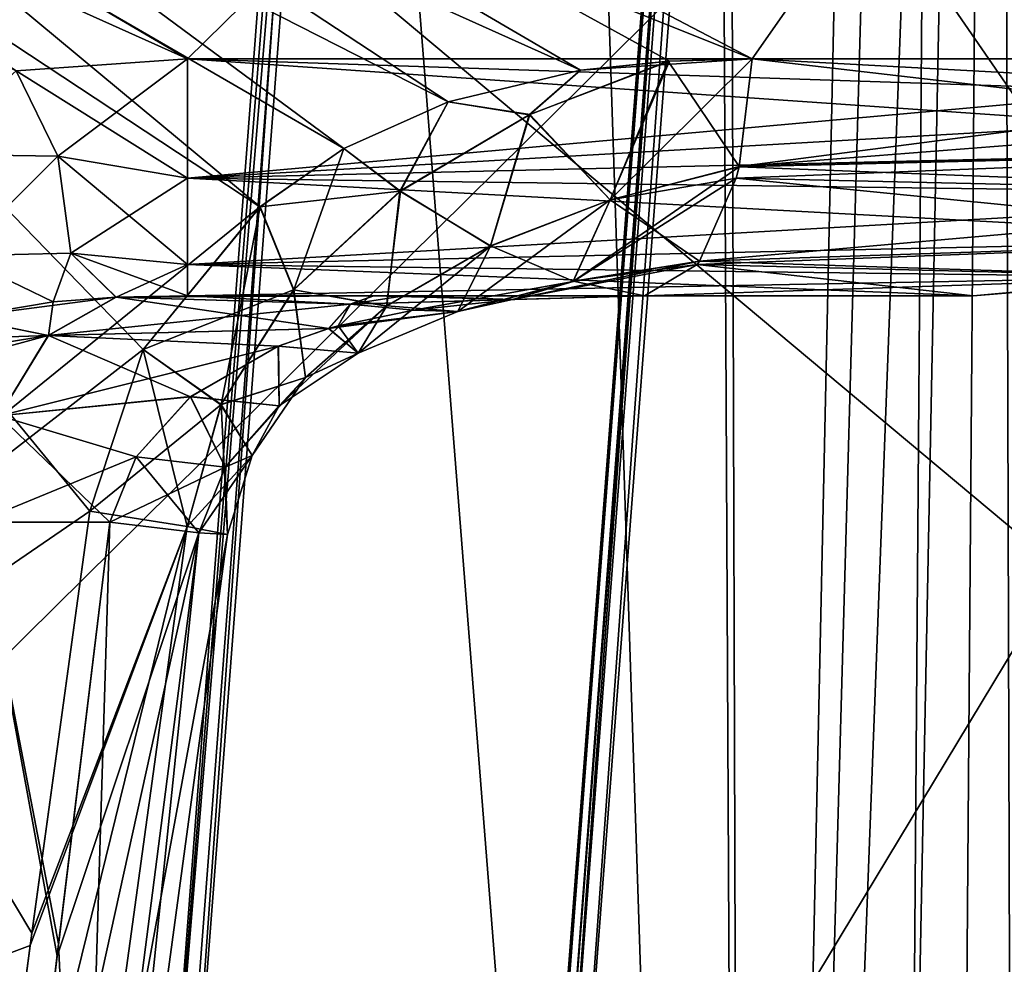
# Model space of a CAD drawing. Header units: millimetres. Extents: x -65 to 65, y -60 to 48.
# Tile 68 of 110: x -16.73 to -12.75, y 22.8 to 26.61. Entities that reach past the tile are written whole.
import ezdxf

# ---------------------------------------------------------------- set-up
doc = ezdxf.new("R2010")
doc.units = ezdxf.units.MM
doc.header["$LTSCALE"] = 101.851852
for name, color, linetype in [('100', 7, 'CONTINUOUS'), ('101', 7, 'CONTINUOUS'), ('102', 7, 'CONTINUOUS'), ('103', 7, 'CONTINUOUS'), ('106', 7, 'CONTINUOUS'), ('107', 7, 'CONTINUOUS'), ('108', 7, 'CONTINUOUS'), ('109', 7, 'CONTINUOUS'), ('110', 7, 'CONTINUOUS'), ('111', 7, 'CONTINUOUS'), ('117', 7, 'CONTINUOUS'), ('118', 7, 'CONTINUOUS'), ('15', 7, 'CONTINUOUS'), ('16', 7, 'CONTINUOUS'), ('166', 7, 'CONTINUOUS'), ('17', 7, 'CONTINUOUS'), ('18', 7, 'CONTINUOUS'), ('19', 7, 'CONTINUOUS'), ('195', 7, 'CONTINUOUS'), ('20', 7, 'CONTINUOUS'), ('202', 7, 'CONTINUOUS'), ('30', 7, 'CONTINUOUS'), ('31', 7, 'CONTINUOUS'), ('32', 7, 'CONTINUOUS'), ('34', 7, 'CONTINUOUS'), ('50', 7, 'CONTINUOUS'), ('51', 7, 'CONTINUOUS'), ('9', 7, 'CONTINUOUS')]:
    doc.layers.add(name, color=color, linetype=linetype)

msp = doc.modelspace()

# ---------------------------------------------------------------- linework, layer by layer
at = {"layer": '100', "color": 7, "linetype": 'Continuous', "true_color": 0xe0f2ff}
for points in [[(-10.8744, 26.0972, -2.0244), (-16.0496, 26.4564, -1.9406), (-10.7427, 26.2797, -1.9642), (-10.8744, 26.0972, -2.0244)], [(-16.0496, 26.4564, -1.9406), (-10.6909, 26.4564, -1.9406), (-10.7427, 26.2797, -1.9642), (-16.0496, 26.4564, -1.9406)], [(-16.0496, 26.4564, -1.9406), (-10.8744, 26.0972, -2.0244), (-16.0496, 25.9755, -2.0883), (-16.0496, 26.4564, -1.9406)], [(-10.8744, 26.0972, -2.0244), (-11.1125, 25.9089, -2.133), (-16.0496, 25.9755, -2.0883), (-10.8744, 26.0972, -2.0244)], [(-16.0496, 25.9755, -2.0883), (-11.4872, 25.728, -2.3041), (-16.0496, 25.6268, -2.4523), (-16.0496, 25.9755, -2.0883)], [(-11.1125, 25.9089, -2.133), (-11.4872, 25.728, -2.3041), (-16.0496, 25.9755, -2.0883), (-11.1125, 25.9089, -2.133)], [(-11.4872, 25.728, -2.3041), (-12.0475, 25.5749, -2.5599), (-16.0496, 25.6268, -2.4523), (-11.4872, 25.728, -2.3041)], [(-12.8795, 25.5, -2.9397), (-16.0496, 25.5, -2.9397), (-16.0496, 25.6268, -2.4523), (-12.8795, 25.5, -2.9397)], [(-12.0475, 25.5749, -2.5599), (-12.8795, 25.5, -2.9397), (-16.0496, 25.6268, -2.4523), (-12.0475, 25.5749, -2.5599)]]:
    msp.add_3dface(points, dxfattribs=at)
at = {"layer": '101', "color": 7, "linetype": 'Continuous', "true_color": 0xe0f2ff}
for points in [[(-10.4742, 26.4564, -2.8902), (-13.8236, 26.0217, -4.369), (-10.5311, 26.2797, -2.8914), (-10.4742, 26.4564, -2.8902)], [(-10.4742, 26.4564, -2.8902), (-13.7712, 26.4564, -4.4779), (-13.8236, 26.0217, -4.369), (-10.4742, 26.4564, -2.8902)], [(-10.5311, 26.2797, -2.8914), (-13.8236, 26.0217, -4.369), (-10.6759, 26.0972, -2.8943), (-10.5311, 26.2797, -2.8914)], [(-13.8236, 26.0217, -4.369), (-13.8354, 25.975, -4.3447), (-10.6759, 26.0972, -2.8943), (-13.8236, 26.0217, -4.369)], [(-10.6759, 26.0972, -2.8943), (-13.8354, 25.975, -4.3447), (-10.9375, 25.9089, -2.8997), (-10.6759, 26.0972, -2.8943)], [(-13.8354, 25.975, -4.3447), (-13.9832, 25.6401, -4.0377), (-10.9375, 25.9089, -2.8997), (-13.8354, 25.975, -4.3447)], [(-10.9375, 25.9089, -2.8997), (-13.9832, 25.6401, -4.0377), (-11.3493, 25.728, -2.9082), (-10.9375, 25.9089, -2.8997)], [(-13.9832, 25.6401, -4.0377), (-13.9932, 25.6268, -4.0169), (-11.3493, 25.728, -2.9082), (-13.9832, 25.6401, -4.0377)], [(-11.3493, 25.728, -2.9082), (-13.9932, 25.6268, -4.0169), (-11.9651, 25.5749, -2.9209), (-11.3493, 25.728, -2.9082)], [(-13.9932, 25.6268, -4.0169), (-14.2047, 25.5, -3.5778), (-11.9651, 25.5749, -2.9209), (-13.9932, 25.6268, -4.0169)], [(-14.2047, 25.5, -3.5778), (-12.8795, 25.5, -2.9397), (-11.9651, 25.5749, -2.9209), (-14.2047, 25.5, -3.5778)]]:
    msp.add_3dface(points, dxfattribs=at)
at = {"layer": '102', "color": 7, "linetype": 'Continuous', "true_color": 0xe0f2ff}
for points in [[(-16.5918, 25.4759, -2.7818), (-16.6098, 25.34, -3.196), (-16.9672, 25.4121, -2.673), (-16.5918, 25.4759, -2.7818)], [(-16.3367, 25.4942, -2.857), (-16.6098, 25.34, -3.196), (-16.5918, 25.4759, -2.7818), (-16.3367, 25.4942, -2.857)], [(-16.3367, 25.4942, -2.857), (-15.4786, 25.3682, -3.8026), (-16.6098, 25.34, -3.196), (-16.3367, 25.4942, -2.857)], [(-16.0496, 25.5, -2.9397), (-15.3913, 25.4663, -3.5804), (-16.3367, 25.4942, -2.857), (-16.0496, 25.5, -2.9397)], [(-15.3913, 25.4663, -3.5804), (-15.4786, 25.3682, -3.8026), (-16.3367, 25.4942, -2.857), (-15.3913, 25.4663, -3.5804)], [(-16.0496, 25.5, -2.9397), (-15.298, 25.5, -3.3403), (-15.3913, 25.4663, -3.5804), (-16.0496, 25.5, -2.9397)], [(-15.4786, 25.3682, -3.8026), (-15.3913, 25.4663, -3.5804), (-15.441, 25.3787, -3.7967), (-15.4786, 25.3682, -3.8026)], [(-15.441, 25.3787, -3.7967), (-15.3913, 25.4663, -3.5804), (-15.1376, 25.4426, -3.7487), (-15.441, 25.3787, -3.7967)], [(-15.3913, 25.4663, -3.5804), (-15.298, 25.5, -3.3403), (-14.7377, 25.4852, -3.6816), (-15.3913, 25.4663, -3.5804)], [(-15.1376, 25.4426, -3.7487), (-15.3913, 25.4663, -3.5804), (-14.7377, 25.4852, -3.6816), (-15.1376, 25.4426, -3.7487)], [(-15.298, 25.5, -3.3403), (-15.1714, 25.5, -3.3868), (-14.7377, 25.4852, -3.6816), (-15.298, 25.5, -3.3403)], [(-15.1714, 25.5, -3.3868), (-14.2047, 25.5, -3.5778), (-14.7377, 25.4852, -3.6816), (-15.1714, 25.5, -3.3868)], [(-16.9672, 25.4121, -2.673), (-16.6098, 25.34, -3.196), (-17.2475, 25.3186, -2.5968), (-16.9672, 25.4121, -2.673)], [(-16.6098, 25.34, -3.196), (-15.4786, 25.3682, -3.8026), (-15.6828, 25.2974, -3.8341), (-16.6098, 25.34, -3.196)], [(-16.6098, 25.34, -3.196), (-16.8084, 25.0161, -3.4392), (-17.2475, 25.3186, -2.5968), (-16.6098, 25.34, -3.196)], [(-16.8084, 25.0161, -3.4392), (-16.6098, 25.34, -3.196), (-16.0366, 25.0933, -3.8875), (-16.8084, 25.0161, -3.4392)], [(-16.0366, 25.0933, -3.8875), (-16.6098, 25.34, -3.196), (-15.6828, 25.2974, -3.8341), (-16.0366, 25.0933, -3.8875)], [(-16.2567, 24.8504, -3.9167), (-16.8084, 25.0161, -3.4392), (-16.0366, 25.0933, -3.8875), (-16.2567, 24.8504, -3.9167)], [(-16.3632, 24.5872, -3.9231), (-16.8967, 24.5872, -3.5474), (-16.8084, 25.0161, -3.4392), (-16.3632, 24.5872, -3.9231)], [(-16.3632, 24.5872, -3.9231), (-16.8084, 25.0161, -3.4392), (-16.2567, 24.8504, -3.9167), (-16.3632, 24.5872, -3.9231)]]:
    msp.add_3dface(points, dxfattribs=at)
at = {"layer": '103', "color": 7, "linetype": 'Continuous', "true_color": 0xe0f2ff}
for points in [[(-16.4438, 24.6307, -5.6765), (-16.6837, 22.8791, -5.7072), (-16.0504, 24.5696, -5.3291), (-16.4438, 24.6307, -5.6765)], [(-16.9401, 20.9564, -5.7375), (-16.5548, 20.9007, -5.4028), (-16.0504, 24.5696, -5.3291), (-16.9401, 20.9564, -5.7375)], [(-16.6837, 22.8791, -5.7072), (-16.9401, 20.9564, -5.7375), (-16.0504, 24.5696, -5.3291), (-16.6837, 22.8791, -5.7072)], [(-16.5752, 22.8356, -3.9712), (-16.3632, 24.5872, -3.9231), (-16.003, 24.5442, -4.3086), (-16.5752, 22.8356, -3.9712)], [(-16.0504, 24.5696, -5.3291), (-16.5548, 20.9007, -5.4028), (-15.8878, 24.5378, -4.8258), (-16.0504, 24.5696, -5.3291)], [(-16.4762, 20.8756, -4.4139), (-16.8037, 20.9128, -4.0202), (-16.003, 24.5442, -4.3086), (-16.4762, 20.8756, -4.4139)], [(-16.8037, 20.9128, -4.0202), (-16.5752, 22.8356, -3.9712), (-16.003, 24.5442, -4.3086), (-16.8037, 20.9128, -4.0202)], [(-16.5548, 20.9007, -5.4028), (-16.3853, 20.8712, -4.9191), (-15.8878, 24.5378, -4.8258), (-16.5548, 20.9007, -5.4028)], [(-16.3853, 20.8712, -4.9191), (-16.4762, 20.8756, -4.4139), (-16.003, 24.5442, -4.3086), (-16.3853, 20.8712, -4.9191)], [(-15.8878, 24.5378, -4.8258), (-16.3853, 20.8712, -4.9191), (-16.003, 24.5442, -4.3086), (-15.8878, 24.5378, -4.8258)]]:
    msp.add_3dface(points, dxfattribs=at)
at = {"layer": '106', "color": 7, "linetype": 'Continuous', "true_color": 0xe0f2ff}
for points in [[(-16.7406, 26.4081, -1.9427), (-16.0496, 26.4564, -1.9406), (-16.5721, 26.0631, -2.028), (-16.7406, 26.4081, -1.9427)], [(-16.0496, 26.4564, -1.9406), (-16.0496, 25.9755, -2.0883), (-16.5721, 26.0631, -2.028), (-16.0496, 26.4564, -1.9406)], [(-17.1132, 26.0721, -1.9888), (-16.7406, 26.4081, -1.9427), (-16.5721, 26.0631, -2.028), (-17.1132, 26.0721, -1.9888)], [(-17.1132, 26.0721, -1.9888), (-16.5721, 26.0631, -2.028), (-16.9765, 25.6622, -2.2528), (-17.1132, 26.0721, -1.9888)], [(-16.9765, 25.6622, -2.2528), (-16.5721, 26.0631, -2.028), (-16.5193, 25.6724, -2.3439), (-16.9765, 25.6622, -2.2528)], [(-16.5721, 26.0631, -2.028), (-16.0496, 25.9755, -2.0883), (-16.5193, 25.6724, -2.3439), (-16.5721, 26.0631, -2.028)], [(-16.0496, 25.9755, -2.0883), (-16.0496, 25.6268, -2.4523), (-16.5193, 25.6724, -2.3439), (-16.0496, 25.9755, -2.0883)], [(-16.5918, 25.4759, -2.7818), (-16.9765, 25.6622, -2.2528), (-16.5193, 25.6724, -2.3439), (-16.5918, 25.4759, -2.7818)], [(-16.3367, 25.4942, -2.857), (-16.5918, 25.4759, -2.7818), (-16.5193, 25.6724, -2.3439), (-16.3367, 25.4942, -2.857)], [(-16.0496, 25.6268, -2.4523), (-16.3367, 25.4942, -2.857), (-16.5193, 25.6724, -2.3439), (-16.0496, 25.6268, -2.4523)], [(-16.5918, 25.4759, -2.7818), (-16.9672, 25.4121, -2.673), (-16.9765, 25.6622, -2.2528), (-16.5918, 25.4759, -2.7818)], [(-16.0496, 25.6268, -2.4523), (-16.0496, 25.5, -2.9397), (-16.3367, 25.4942, -2.857), (-16.0496, 25.6268, -2.4523)]]:
    msp.add_3dface(points, dxfattribs=at)
at = {"layer": '107', "color": 7, "linetype": 'Continuous', "true_color": 0xe0f2ff}
for points in [[(-14.1092, 26.4468, -4.6402), (-14.6711, 26.2309, -4.8893), (-14.3435, 25.888, -4.5411), (-14.1092, 26.4468, -4.6402)], [(-14.1092, 26.4468, -4.6402), (-14.4638, 26.4103, -4.8093), (-14.6711, 26.2309, -4.8893), (-14.1092, 26.4468, -4.6402)], [(-13.8236, 26.0217, -4.369), (-14.1092, 26.4468, -4.6402), (-14.3435, 25.888, -4.5411), (-13.8236, 26.0217, -4.369)], [(-13.7712, 26.4564, -4.4779), (-14.1092, 26.4468, -4.6402), (-13.8236, 26.0217, -4.369), (-13.7712, 26.4564, -4.4779)], [(-14.4638, 26.4103, -4.8093), (-14.9976, 26.2826, -5.0601), (-14.6711, 26.2309, -4.8893), (-14.4638, 26.4103, -4.8093)], [(-14.9976, 26.2826, -5.0601), (-15.418, 26.0947, -5.2535), (-15.1925, 25.9223, -5.0939), (-14.9976, 26.2826, -5.0601)], [(-14.6711, 26.2309, -4.8893), (-14.9976, 26.2826, -5.0601), (-15.1925, 25.9223, -5.0939), (-14.6711, 26.2309, -4.8893)], [(-14.6711, 26.2309, -4.8893), (-15.1925, 25.9223, -5.0939), (-14.8268, 25.7014, -4.6758), (-14.6711, 26.2309, -4.8893)], [(-14.3435, 25.888, -4.5411), (-14.6711, 26.2309, -4.8893), (-14.8268, 25.7014, -4.6758), (-14.3435, 25.888, -4.5411)], [(-15.418, 26.0947, -5.2535), (-15.7568, 25.8591, -5.4052), (-15.1925, 25.9223, -5.0939), (-15.418, 26.0947, -5.2535)], [(-13.8354, 25.975, -4.3447), (-13.8236, 26.0217, -4.369), (-14.3435, 25.888, -4.5411), (-13.8354, 25.975, -4.3447)], [(-13.9832, 25.6401, -4.0377), (-13.8354, 25.975, -4.3447), (-14.3435, 25.888, -4.5411), (-13.9832, 25.6401, -4.0377)], [(-15.1925, 25.9223, -5.0939), (-15.7568, 25.8591, -5.4052), (-15.6212, 25.5243, -5.2375), (-15.1925, 25.9223, -5.0939)], [(-15.1925, 25.9223, -5.0939), (-15.6212, 25.5243, -5.2375), (-15.2456, 25.4595, -4.7693), (-15.1925, 25.9223, -5.0939)], [(-14.8268, 25.7014, -4.6758), (-15.1925, 25.9223, -5.0939), (-15.2456, 25.4595, -4.7693), (-14.8268, 25.7014, -4.6758)], [(-14.3435, 25.888, -4.5411), (-14.8268, 25.7014, -4.6758), (-14.4928, 25.5591, -4.1534), (-14.3435, 25.888, -4.5411)], [(-13.9832, 25.6401, -4.0377), (-14.3435, 25.888, -4.5411), (-14.4928, 25.5591, -4.1534), (-13.9832, 25.6401, -4.0377)], [(-15.7568, 25.8591, -5.4052), (-16.2276, 25.2839, -5.604), (-15.6212, 25.5243, -5.2375), (-15.7568, 25.8591, -5.4052)], [(-14.8268, 25.7014, -4.6758), (-15.2456, 25.4595, -4.7693), (-14.9582, 25.4374, -4.2356), (-14.8268, 25.7014, -4.6758)], [(-14.8268, 25.7014, -4.6758), (-14.9582, 25.4374, -4.2356), (-14.4928, 25.5591, -4.1534), (-14.8268, 25.7014, -4.6758)], [(-13.9932, 25.6268, -4.0169), (-13.9832, 25.6401, -4.0377), (-14.4928, 25.5591, -4.1534), (-13.9932, 25.6268, -4.0169)], [(-14.2047, 25.5, -3.5778), (-13.9932, 25.6268, -4.0169), (-14.4928, 25.5591, -4.1534), (-14.2047, 25.5, -3.5778)], [(-14.9582, 25.4374, -4.2356), (-14.7377, 25.4852, -3.6816), (-14.4928, 25.5591, -4.1534), (-14.9582, 25.4374, -4.2356)], [(-14.7377, 25.4852, -3.6816), (-14.2047, 25.5, -3.5778), (-14.4928, 25.5591, -4.1534), (-14.7377, 25.4852, -3.6816)], [(-15.6212, 25.5243, -5.2375), (-16.2276, 25.2839, -5.604), (-15.9148, 25.0608, -5.314), (-15.6212, 25.5243, -5.2375)], [(-15.6212, 25.5243, -5.2375), (-15.9148, 25.0608, -5.314), (-15.5728, 25.1709, -4.8208), (-15.6212, 25.5243, -5.2375)], [(-15.2456, 25.4595, -4.7693), (-15.6212, 25.5243, -5.2375), (-15.5728, 25.1709, -4.8208), (-15.2456, 25.4595, -4.7693)], [(-15.1376, 25.4426, -3.7487), (-14.7377, 25.4852, -3.6816), (-14.9582, 25.4374, -4.2356), (-15.1376, 25.4426, -3.7487)], [(-15.2456, 25.4595, -4.7693), (-15.5728, 25.1709, -4.8208), (-15.3604, 25.2692, -4.2882), (-15.2456, 25.4595, -4.7693)], [(-15.441, 25.3787, -3.7967), (-15.1376, 25.4426, -3.7487), (-14.9582, 25.4374, -4.2356), (-15.441, 25.3787, -3.7967)], [(-15.3604, 25.2692, -4.2882), (-15.441, 25.3787, -3.7967), (-14.9582, 25.4374, -4.2356), (-15.3604, 25.2692, -4.2882)], [(-15.2456, 25.4595, -4.7693), (-15.3604, 25.2692, -4.2882), (-14.9582, 25.4374, -4.2356), (-15.2456, 25.4595, -4.7693)], [(-15.6828, 25.2974, -3.8341), (-15.4786, 25.3682, -3.8026), (-15.3604, 25.2692, -4.2882), (-15.6828, 25.2974, -3.8341)], [(-15.4786, 25.3682, -3.8026), (-15.441, 25.3787, -3.7967), (-15.3604, 25.2692, -4.2882), (-15.4786, 25.3682, -3.8026)], [(-16.2276, 25.2839, -5.604), (-16.4438, 24.6307, -5.6765), (-15.9148, 25.0608, -5.314), (-16.2276, 25.2839, -5.604)], [(-16.0366, 25.0933, -3.8875), (-15.6828, 25.2974, -3.8341), (-15.6794, 25.0559, -4.3147), (-16.0366, 25.0933, -3.8875)], [(-15.6794, 25.0559, -4.3147), (-15.6828, 25.2974, -3.8341), (-15.3604, 25.2692, -4.2882), (-15.6794, 25.0559, -4.3147)], [(-15.5728, 25.1709, -4.8208), (-15.6794, 25.0559, -4.3147), (-15.3604, 25.2692, -4.2882), (-15.5728, 25.1709, -4.8208)], [(-15.5728, 25.1709, -4.8208), (-15.9148, 25.0608, -5.314), (-15.7885, 24.8561, -4.8355), (-15.5728, 25.1709, -4.8208)], [(-15.5728, 25.1709, -4.8208), (-15.7885, 24.8561, -4.8355), (-15.6794, 25.0559, -4.3147), (-15.5728, 25.1709, -4.8208)], [(-16.2567, 24.8504, -3.9167), (-16.0366, 25.0933, -3.8875), (-15.8974, 24.8084, -4.3191), (-16.2567, 24.8504, -3.9167)], [(-15.8974, 24.8084, -4.3191), (-16.0366, 25.0933, -3.8875), (-15.6794, 25.0559, -4.3147), (-15.8974, 24.8084, -4.3191)], [(-16.4438, 24.6307, -5.6765), (-16.0504, 24.5696, -5.3291), (-15.9148, 25.0608, -5.314), (-16.4438, 24.6307, -5.6765)], [(-15.9148, 25.0608, -5.314), (-16.0504, 24.5696, -5.3291), (-15.7885, 24.8561, -4.8355), (-15.9148, 25.0608, -5.314)], [(-15.7885, 24.8561, -4.8355), (-15.8974, 24.8084, -4.3191), (-15.6794, 25.0559, -4.3147), (-15.7885, 24.8561, -4.8355)], [(-16.3632, 24.5872, -3.9231), (-16.2567, 24.8504, -3.9167), (-16.003, 24.5442, -4.3086), (-16.3632, 24.5872, -3.9231)], [(-16.003, 24.5442, -4.3086), (-16.2567, 24.8504, -3.9167), (-15.8974, 24.8084, -4.3191), (-16.003, 24.5442, -4.3086)], [(-16.0504, 24.5696, -5.3291), (-15.8878, 24.5378, -4.8258), (-15.7885, 24.8561, -4.8355), (-16.0504, 24.5696, -5.3291)], [(-15.7885, 24.8561, -4.8355), (-15.8878, 24.5378, -4.8258), (-15.8974, 24.8084, -4.3191), (-15.7885, 24.8561, -4.8355)], [(-15.8878, 24.5378, -4.8258), (-16.003, 24.5442, -4.3086), (-15.8974, 24.8084, -4.3191), (-15.8878, 24.5378, -4.8258)]]:
    msp.add_3dface(points, dxfattribs=at)
at = {"layer": '108', "color": 7, "linetype": 'Continuous', "true_color": 0xe0f2ff}
for points in [[(-13.7712, 26.4564, 4.4779), (-10.6759, 26.0972, 2.8943), (-13.8239, 26.0207, 4.3686), (-13.7712, 26.4564, 4.4779)], [(-10.6759, 26.0972, 2.8943), (-13.7712, 26.4564, 4.4779), (-10.5311, 26.2797, 2.8914), (-10.6759, 26.0972, 2.8943)], [(-13.7712, 26.4564, 4.4779), (-10.4742, 26.4564, 2.8902), (-10.5311, 26.2797, 2.8914), (-13.7712, 26.4564, 4.4779)], [(-10.6759, 26.0972, 2.8943), (-10.9375, 25.9089, 2.8997), (-13.8239, 26.0207, 4.3686), (-10.6759, 26.0972, 2.8943)], [(-13.8239, 26.0207, 4.3686), (-10.9375, 25.9089, 2.8997), (-13.8354, 25.975, 4.3447), (-13.8239, 26.0207, 4.3686)], [(-13.8354, 25.975, 4.3447), (-11.3493, 25.728, 2.9082), (-13.9836, 25.6396, 4.0369), (-13.8354, 25.975, 4.3447)], [(-10.9375, 25.9089, 2.8997), (-11.3493, 25.728, 2.9082), (-13.8354, 25.975, 4.3447), (-10.9375, 25.9089, 2.8997)], [(-11.3493, 25.728, 2.9082), (-11.9651, 25.5749, 2.9209), (-13.9836, 25.6396, 4.0369), (-11.3493, 25.728, 2.9082)], [(-12.8795, 25.5, 2.9397), (-14.2047, 25.5, 3.5778), (-13.9932, 25.6268, 4.0169), (-12.8795, 25.5, 2.9397)], [(-13.9836, 25.6396, 4.0369), (-11.9651, 25.5749, 2.9209), (-13.9932, 25.6268, 4.0169), (-13.9836, 25.6396, 4.0369)], [(-11.9651, 25.5749, 2.9209), (-12.8795, 25.5, 2.9397), (-13.9932, 25.6268, 4.0169), (-11.9651, 25.5749, 2.9209)]]:
    msp.add_3dface(points, dxfattribs=at)
at = {"layer": '109', "color": 7, "linetype": 'Continuous', "true_color": 0xe0f2ff}
for points in [[(-10.6909, 26.4564, 1.9406), (-16.0496, 26.4564, 1.9406), (-16.0496, 25.9755, 2.0883), (-10.6909, 26.4564, 1.9406)], [(-10.6909, 26.4564, 1.9406), (-16.0496, 25.9755, 2.0883), (-10.7427, 26.2797, 1.9642), (-10.6909, 26.4564, 1.9406)], [(-10.7427, 26.2797, 1.9642), (-16.0496, 25.9755, 2.0883), (-10.8744, 26.0972, 2.0244), (-10.7427, 26.2797, 1.9642)], [(-10.8744, 26.0972, 2.0244), (-16.0496, 25.9755, 2.0883), (-11.1125, 25.9089, 2.133), (-10.8744, 26.0972, 2.0244)], [(-16.0496, 25.9755, 2.0883), (-16.0496, 25.6268, 2.4523), (-11.1125, 25.9089, 2.133), (-16.0496, 25.9755, 2.0883)], [(-11.1125, 25.9089, 2.133), (-16.0496, 25.6268, 2.4523), (-11.4872, 25.728, 2.3041), (-11.1125, 25.9089, 2.133)], [(-11.4872, 25.728, 2.3041), (-16.0496, 25.6268, 2.4523), (-12.0475, 25.5749, 2.5599), (-11.4872, 25.728, 2.3041)], [(-16.0496, 25.6268, 2.4523), (-16.0496, 25.5, 2.9397), (-12.0475, 25.5749, 2.5599), (-16.0496, 25.6268, 2.4523)], [(-16.0496, 25.5, 2.9397), (-12.8795, 25.5, 2.9397), (-12.0475, 25.5749, 2.5599), (-16.0496, 25.5, 2.9397)]]:
    msp.add_3dface(points, dxfattribs=at)
at = {"layer": '110', "color": 7, "linetype": 'Continuous', "true_color": 0xe0f2ff}
for points in [[(-16.5917, 25.4759, 2.7818), (-16.9672, 25.4121, 2.673), (-16.338, 25.4942, 2.8566), (-16.5917, 25.4759, 2.7818)], [(-16.338, 25.4942, 2.8566), (-16.9672, 25.4121, 2.673), (-16.611, 25.3399, 3.1954), (-16.338, 25.4942, 2.8566)], [(-16.338, 25.4942, 2.8566), (-16.611, 25.3399, 3.1954), (-15.3926, 25.4661, 3.5804), (-16.338, 25.4942, 2.8566)], [(-15.3926, 25.4661, 3.5804), (-16.611, 25.3399, 3.1954), (-15.48, 25.3677, 3.8028), (-15.3926, 25.4661, 3.5804)], [(-15.2991, 25.5, 3.3399), (-16.338, 25.4942, 2.8566), (-15.3926, 25.4661, 3.5804), (-15.2991, 25.5, 3.3399)], [(-15.2991, 25.5, 3.3399), (-16.0496, 25.5, 2.9397), (-16.338, 25.4942, 2.8566), (-15.2991, 25.5, 3.3399)], [(-15.3926, 25.4661, 3.5804), (-15.48, 25.3677, 3.8028), (-15.4409, 25.3788, 3.7967), (-15.3926, 25.4661, 3.5804)], [(-15.1374, 25.4427, 3.7487), (-15.3926, 25.4661, 3.5804), (-15.4409, 25.3788, 3.7967), (-15.1374, 25.4427, 3.7487)], [(-15.1747, 25.5, 3.3857), (-15.2991, 25.5, 3.3399), (-15.3926, 25.4661, 3.5804), (-15.1747, 25.5, 3.3857)], [(-14.2047, 25.5, 3.5778), (-15.1747, 25.5, 3.3857), (-15.3926, 25.4661, 3.5804), (-14.2047, 25.5, 3.5778)], [(-14.2047, 25.5, 3.5778), (-15.3926, 25.4661, 3.5804), (-14.7375, 25.4853, 3.6816), (-14.2047, 25.5, 3.5778)], [(-14.7375, 25.4853, 3.6816), (-15.3926, 25.4661, 3.5804), (-15.1374, 25.4427, 3.7487), (-14.7375, 25.4853, 3.6816)], [(-16.9672, 25.4121, 2.673), (-17.2475, 25.3186, 2.5968), (-16.611, 25.3399, 3.1954), (-16.9672, 25.4121, 2.673)], [(-15.48, 25.3677, 3.8028), (-16.611, 25.3399, 3.1954), (-15.6827, 25.2974, 3.8341), (-15.48, 25.3677, 3.8028)], [(-17.4628, 25.2012, 2.5437), (-17.6258, 25.065, 2.5082), (-16.611, 25.3399, 3.1954), (-17.4628, 25.2012, 2.5437)], [(-16.611, 25.3399, 3.1954), (-17.6258, 25.065, 2.5082), (-16.8095, 25.016, 3.4384), (-16.611, 25.3399, 3.1954)], [(-17.2475, 25.3186, 2.5968), (-17.4628, 25.2012, 2.5437), (-16.611, 25.3399, 3.1954), (-17.2475, 25.3186, 2.5968)], [(-16.611, 25.3399, 3.1954), (-16.8095, 25.016, 3.4384), (-15.6827, 25.2974, 3.8341), (-16.611, 25.3399, 3.1954)], [(-15.6827, 25.2974, 3.8341), (-16.8095, 25.016, 3.4384), (-16.0365, 25.0934, 3.8875), (-15.6827, 25.2974, 3.8341)], [(-16.0365, 25.0934, 3.8875), (-16.8095, 25.016, 3.4384), (-16.2566, 24.8505, 3.9167), (-16.0365, 25.0934, 3.8875)], [(-16.8095, 25.016, 3.4384), (-16.8979, 24.5872, 3.5465), (-16.2566, 24.8505, 3.9167), (-16.8095, 25.016, 3.4384)], [(-16.8979, 24.5872, 3.5465), (-16.3632, 24.5872, 3.9231), (-16.2566, 24.8505, 3.9167), (-16.8979, 24.5872, 3.5465)]]:
    msp.add_3dface(points, dxfattribs=at)
at = {"layer": '111', "color": 7, "linetype": 'Continuous', "true_color": 0xe0f2ff}
for points in [[(-16.6771, 22.9284, 5.7064), (-16.4438, 24.6307, 5.6765), (-16.0499, 24.5695, 5.3282), (-16.6771, 22.9284, 5.7064)], [(-16.5548, 20.9007, 5.4028), (-16.9401, 20.9564, 5.7375), (-16.0499, 24.5695, 5.3282), (-16.5548, 20.9007, 5.4028)], [(-16.9401, 20.9564, 5.7375), (-16.6771, 22.9284, 5.7064), (-16.0499, 24.5695, 5.3282), (-16.9401, 20.9564, 5.7375)], [(-16.3632, 24.5872, 3.9231), (-16.5693, 22.8849, 3.9699), (-16.4762, 20.8756, 4.4139), (-16.3632, 24.5872, 3.9231)], [(-15.8878, 24.5377, 4.8247), (-16.5548, 20.9007, 5.4028), (-16.0499, 24.5695, 5.3282), (-15.8878, 24.5377, 4.8247)], [(-16.3632, 24.5872, 3.9231), (-16.4762, 20.8756, 4.4139), (-16.0035, 24.5443, 4.3077), (-16.3632, 24.5872, 3.9231)], [(-16.3853, 20.8712, 4.9191), (-16.5548, 20.9007, 5.4028), (-15.8878, 24.5377, 4.8247), (-16.3853, 20.8712, 4.9191)], [(-16.4762, 20.8756, 4.4139), (-16.3853, 20.8712, 4.9191), (-16.0035, 24.5443, 4.3077), (-16.4762, 20.8756, 4.4139)], [(-16.0035, 24.5443, 4.3077), (-16.3853, 20.8712, 4.9191), (-15.8878, 24.5377, 4.8247), (-16.0035, 24.5443, 4.3077)], [(-16.5693, 22.8849, 3.9699), (-16.8037, 20.9128, 4.0202), (-16.4762, 20.8756, 4.4139), (-16.5693, 22.8849, 3.9699)]]:
    msp.add_3dface(points, dxfattribs=at)
at = {"layer": '117', "color": 7, "linetype": 'Continuous', "true_color": 0xe0f2ff}
for points in [[(-16.0496, 26.4564, 1.9406), (-16.7406, 26.4081, 1.9427), (-16.0496, 25.9755, 2.0883), (-16.0496, 26.4564, 1.9406)], [(-16.7406, 26.4081, 1.9427), (-17.1132, 26.0721, 1.9888), (-16.5721, 26.0631, 2.028), (-16.7406, 26.4081, 1.9427)], [(-16.0496, 25.9755, 2.0883), (-16.7406, 26.4081, 1.9427), (-16.5721, 26.0631, 2.028), (-16.0496, 25.9755, 2.0883)], [(-16.5721, 26.0631, 2.028), (-17.1132, 26.0721, 1.9888), (-16.9765, 25.6622, 2.2528), (-16.5721, 26.0631, 2.028)], [(-16.5193, 25.6724, 2.3439), (-16.5721, 26.0631, 2.028), (-16.9765, 25.6622, 2.2528), (-16.5193, 25.6724, 2.3439)], [(-16.0496, 25.6268, 2.4523), (-16.5721, 26.0631, 2.028), (-16.5193, 25.6724, 2.3439), (-16.0496, 25.6268, 2.4523)], [(-16.0496, 25.6268, 2.4523), (-16.0496, 25.9755, 2.0883), (-16.5721, 26.0631, 2.028), (-16.0496, 25.6268, 2.4523)], [(-16.5917, 25.4759, 2.7818), (-16.5193, 25.6724, 2.3439), (-16.9765, 25.6622, 2.2528), (-16.5917, 25.4759, 2.7818)], [(-16.5917, 25.4759, 2.7818), (-16.338, 25.4942, 2.8566), (-16.5193, 25.6724, 2.3439), (-16.5917, 25.4759, 2.7818)], [(-16.338, 25.4942, 2.8566), (-16.0496, 25.5, 2.9397), (-16.5193, 25.6724, 2.3439), (-16.338, 25.4942, 2.8566)], [(-16.0496, 25.5, 2.9397), (-16.0496, 25.6268, 2.4523), (-16.5193, 25.6724, 2.3439), (-16.0496, 25.5, 2.9397)], [(-16.9672, 25.4121, 2.673), (-16.5917, 25.4759, 2.7818), (-16.9765, 25.6622, 2.2528), (-16.9672, 25.4121, 2.673)]]:
    msp.add_3dface(points, dxfattribs=at)
at = {"layer": '118', "color": 7, "linetype": 'Continuous', "true_color": 0xe0f2ff}
for points in [[(-14.4636, 26.4103, 4.8091), (-14.1046, 26.4471, 4.638), (-14.6676, 26.2315, 4.8876), (-14.4636, 26.4103, 4.8091)], [(-14.6676, 26.2315, 4.8876), (-14.1046, 26.4471, 4.638), (-14.3437, 25.8871, 4.5405), (-14.6676, 26.2315, 4.8876)], [(-14.1046, 26.4471, 4.638), (-13.7712, 26.4564, 4.4779), (-14.3437, 25.8871, 4.5405), (-14.1046, 26.4471, 4.638)], [(-13.7712, 26.4564, 4.4779), (-13.8239, 26.0207, 4.3686), (-14.3437, 25.8871, 4.5405), (-13.7712, 26.4564, 4.4779)], [(-14.9974, 26.2826, 5.06), (-14.4636, 26.4103, 4.8091), (-14.6676, 26.2315, 4.8876), (-14.9974, 26.2826, 5.06)], [(-15.4178, 26.0948, 5.2534), (-14.9974, 26.2826, 5.06), (-15.1901, 25.923, 5.0926), (-15.4178, 26.0948, 5.2534)], [(-14.9974, 26.2826, 5.06), (-14.6676, 26.2315, 4.8876), (-15.1901, 25.923, 5.0926), (-14.9974, 26.2826, 5.06)], [(-15.1901, 25.923, 5.0926), (-14.6676, 26.2315, 4.8876), (-14.827, 25.7007, 4.6751), (-15.1901, 25.923, 5.0926)], [(-14.827, 25.7007, 4.6751), (-14.6676, 26.2315, 4.8876), (-14.3437, 25.8871, 4.5405), (-14.827, 25.7007, 4.6751)], [(-15.7566, 25.8592, 5.4051), (-15.4178, 26.0948, 5.2534), (-15.6197, 25.5249, 5.2365), (-15.7566, 25.8592, 5.4051)], [(-15.4178, 26.0948, 5.2534), (-15.1901, 25.923, 5.0926), (-15.6197, 25.5249, 5.2365), (-15.4178, 26.0948, 5.2534)], [(-14.3437, 25.8871, 4.5405), (-13.8239, 26.0207, 4.3686), (-14.4931, 25.5586, 4.1525), (-14.3437, 25.8871, 4.5405)], [(-13.8239, 26.0207, 4.3686), (-13.8354, 25.975, 4.3447), (-14.4931, 25.5586, 4.1525), (-13.8239, 26.0207, 4.3686)], [(-13.8354, 25.975, 4.3447), (-13.9836, 25.6396, 4.0369), (-14.4931, 25.5586, 4.1525), (-13.8354, 25.975, 4.3447)], [(-15.6197, 25.5249, 5.2365), (-15.1901, 25.923, 5.0926), (-15.2457, 25.4589, 4.7684), (-15.6197, 25.5249, 5.2365)], [(-15.2457, 25.4589, 4.7684), (-15.1901, 25.923, 5.0926), (-14.827, 25.7007, 4.6751), (-15.2457, 25.4589, 4.7684)], [(-14.3437, 25.8871, 4.5405), (-14.4931, 25.5586, 4.1525), (-14.9586, 25.4371, 4.2346), (-14.3437, 25.8871, 4.5405)], [(-14.827, 25.7007, 4.6751), (-14.3437, 25.8871, 4.5405), (-14.9586, 25.4371, 4.2346), (-14.827, 25.7007, 4.6751)], [(-16.2275, 25.2841, 5.604), (-15.7566, 25.8592, 5.4051), (-15.914, 25.0611, 5.3131), (-16.2275, 25.2841, 5.604)], [(-15.7566, 25.8592, 5.4051), (-15.6197, 25.5249, 5.2365), (-15.914, 25.0611, 5.3131), (-15.7566, 25.8592, 5.4051)], [(-14.827, 25.7007, 4.6751), (-14.9586, 25.4371, 4.2346), (-15.3608, 25.2691, 4.2872), (-14.827, 25.7007, 4.6751)], [(-15.2457, 25.4589, 4.7684), (-14.827, 25.7007, 4.6751), (-15.3608, 25.2691, 4.2872), (-15.2457, 25.4589, 4.7684)], [(-13.9836, 25.6396, 4.0369), (-14.7375, 25.4853, 3.6816), (-14.4931, 25.5586, 4.1525), (-13.9836, 25.6396, 4.0369)], [(-13.9836, 25.6396, 4.0369), (-13.9932, 25.6268, 4.0169), (-14.7375, 25.4853, 3.6816), (-13.9836, 25.6396, 4.0369)], [(-13.9932, 25.6268, 4.0169), (-14.2047, 25.5, 3.5778), (-14.7375, 25.4853, 3.6816), (-13.9932, 25.6268, 4.0169)], [(-14.4931, 25.5586, 4.1525), (-15.1374, 25.4427, 3.7487), (-14.9586, 25.4371, 4.2346), (-14.4931, 25.5586, 4.1525)], [(-14.7375, 25.4853, 3.6816), (-15.1374, 25.4427, 3.7487), (-14.4931, 25.5586, 4.1525), (-14.7375, 25.4853, 3.6816)], [(-15.914, 25.0611, 5.3131), (-15.6197, 25.5249, 5.2365), (-15.5728, 25.1704, 4.8198), (-15.914, 25.0611, 5.3131)], [(-15.5728, 25.1704, 4.8198), (-15.6197, 25.5249, 5.2365), (-15.2457, 25.4589, 4.7684), (-15.5728, 25.1704, 4.8198)], [(-15.2457, 25.4589, 4.7684), (-15.3608, 25.2691, 4.2872), (-15.6798, 25.0559, 4.3137), (-15.2457, 25.4589, 4.7684)], [(-15.5728, 25.1704, 4.8198), (-15.2457, 25.4589, 4.7684), (-15.6798, 25.0559, 4.3137), (-15.5728, 25.1704, 4.8198)], [(-14.9586, 25.4371, 4.2346), (-15.48, 25.3677, 3.8028), (-15.3608, 25.2691, 4.2872), (-14.9586, 25.4371, 4.2346)], [(-15.4409, 25.3788, 3.7967), (-15.48, 25.3677, 3.8028), (-14.9586, 25.4371, 4.2346), (-15.4409, 25.3788, 3.7967)], [(-15.1374, 25.4427, 3.7487), (-15.4409, 25.3788, 3.7967), (-14.9586, 25.4371, 4.2346), (-15.1374, 25.4427, 3.7487)], [(-15.48, 25.3677, 3.8028), (-15.6827, 25.2974, 3.8341), (-15.3608, 25.2691, 4.2872), (-15.48, 25.3677, 3.8028)], [(-16.4438, 24.6307, 5.6765), (-16.2275, 25.2841, 5.604), (-16.0499, 24.5695, 5.3282), (-16.4438, 24.6307, 5.6765)], [(-16.0499, 24.5695, 5.3282), (-16.2275, 25.2841, 5.604), (-15.914, 25.0611, 5.3131), (-16.0499, 24.5695, 5.3282)], [(-15.6827, 25.2974, 3.8341), (-16.0365, 25.0934, 3.8875), (-15.6798, 25.0559, 4.3137), (-15.6827, 25.2974, 3.8341)], [(-15.3608, 25.2691, 4.2872), (-15.6827, 25.2974, 3.8341), (-15.6798, 25.0559, 4.3137), (-15.3608, 25.2691, 4.2872)], [(-15.7885, 24.8559, 4.8345), (-15.914, 25.0611, 5.3131), (-15.5728, 25.1704, 4.8198), (-15.7885, 24.8559, 4.8345)], [(-15.5728, 25.1704, 4.8198), (-15.6798, 25.0559, 4.3137), (-15.8978, 24.8085, 4.3182), (-15.5728, 25.1704, 4.8198)], [(-15.7885, 24.8559, 4.8345), (-15.5728, 25.1704, 4.8198), (-15.8978, 24.8085, 4.3182), (-15.7885, 24.8559, 4.8345)], [(-16.0365, 25.0934, 3.8875), (-16.2566, 24.8505, 3.9167), (-15.8978, 24.8085, 4.3182), (-16.0365, 25.0934, 3.8875)], [(-15.6798, 25.0559, 4.3137), (-16.0365, 25.0934, 3.8875), (-15.8978, 24.8085, 4.3182), (-15.6798, 25.0559, 4.3137)], [(-15.8878, 24.5377, 4.8247), (-16.0499, 24.5695, 5.3282), (-15.914, 25.0611, 5.3131), (-15.8878, 24.5377, 4.8247)], [(-15.8878, 24.5377, 4.8247), (-15.914, 25.0611, 5.3131), (-15.7885, 24.8559, 4.8345), (-15.8878, 24.5377, 4.8247)], [(-16.2566, 24.8505, 3.9167), (-16.3632, 24.5872, 3.9231), (-15.8978, 24.8085, 4.3182), (-16.2566, 24.8505, 3.9167)], [(-16.0035, 24.5443, 4.3077), (-15.8878, 24.5377, 4.8247), (-15.7885, 24.8559, 4.8345), (-16.0035, 24.5443, 4.3077)], [(-16.0035, 24.5443, 4.3077), (-15.7885, 24.8559, 4.8345), (-15.8978, 24.8085, 4.3182), (-16.0035, 24.5443, 4.3077)], [(-16.3632, 24.5872, 3.9231), (-16.0035, 24.5443, 4.3077), (-15.8978, 24.8085, 4.3182), (-16.3632, 24.5872, 3.9231)]]:
    msp.add_3dface(points, dxfattribs=at)
at = {"layer": '15', "color": 7, "linetype": 'Continuous', "true_color": 0xe0f2ff}
for points in [[(-14.5965, 20.9564, -18.0816), (-6.0365, 35.1444, -7.3536), (-13.9587, 29.3556, -17.8275), (-14.5965, 20.9564, -18.0816)], [(-7.2123, 20.9564, -7.9181), (-6.0365, 35.1444, -7.3536), (-14.5965, 20.9564, -18.0816), (-7.2123, 20.9564, -7.9181)]]:
    msp.add_3dface(points, dxfattribs=at)
at = {"layer": '16', "color": 7, "linetype": 'Continuous', "true_color": 0xe0f2ff}
for points in [[(-9.4518, 32.9344, -1.6578), (-10.6909, 26.4564, -1.9406), (-22.522, 30.2511, -1.7749), (-9.4518, 32.9344, -1.6578)], [(-16.7406, 26.4081, -1.9427), (-22.522, 30.2511, -1.7749), (-16.0496, 26.4564, -1.9406), (-16.7406, 26.4081, -1.9427)], [(-22.522, 30.2511, -1.7749), (-10.6909, 26.4564, -1.9406), (-16.0496, 26.4564, -1.9406), (-22.522, 30.2511, -1.7749)]]:
    msp.add_3dface(points, dxfattribs=at)
at = {"layer": '166', "color": 7, "linetype": 'Continuous', "true_color": 0xe0f2ff}
for points in [[(-14.6134, 20.9674, -18.4066), (-14.6503, 20.967, -18.2987), (-13.2766, 38.706, -17.8367), (-14.6134, 20.9674, -18.4066)], [(-13.2766, 38.706, -17.8367), (-14.6503, 20.967, -18.2987), (-13.2986, 38.7053, -17.7618), (-13.2766, 38.706, -17.8367)], [(-13.2986, 38.7053, -17.7618), (-14.6503, 20.967, -18.2987), (-13.3006, 38.7031, -17.6839), (-13.2986, 38.7053, -17.7618)], [(-14.6503, 20.967, -18.2987), (-14.6444, 20.9631, -18.1849), (-13.3006, 38.7031, -17.6839), (-14.6503, 20.967, -18.2987)], [(-13.3006, 38.7031, -17.6839), (-14.6444, 20.9631, -18.1849), (-13.294, 38.7014, -17.6454), (-13.3006, 38.7031, -17.6839)], [(-14.6444, 20.9631, -18.1849), (-14.5965, 20.9564, -18.0816), (-13.294, 38.7014, -17.6454), (-14.6444, 20.9631, -18.1849)], [(-13.2587, 38.7057, -17.8712), (-14.6134, 20.9674, -18.4066), (-13.2766, 38.706, -17.8367), (-13.2587, 38.7057, -17.8712)], [(-14.539, 20.9644, -18.493), (-14.6134, 20.9674, -18.4066), (-13.2587, 38.7057, -17.8712), (-14.539, 20.9644, -18.493)], [(-14.5965, 20.9564, -18.0816), (-13.9587, 29.3556, -17.8275), (-13.294, 38.7014, -17.6454), (-14.5965, 20.9564, -18.0816)], [(-13.8975, 29.3636, -18.2417), (-14.539, 20.9644, -18.493), (-13.2587, 38.7057, -17.8712), (-13.8975, 29.3636, -18.2417)]]:
    msp.add_3dface(points, dxfattribs=at)
at = {"layer": '17', "color": 7, "linetype": 'Continuous', "true_color": 0xe0f2ff}
for points in [[(-22.5803, 29.3888, 1.8126), (-16.0496, 26.4564, 1.9406), (-9.4518, 32.9344, 1.6578), (-22.5803, 29.3888, 1.8126)], [(-16.0496, 26.4564, 1.9406), (-10.6909, 26.4564, 1.9406), (-9.4518, 32.9344, 1.6578), (-16.0496, 26.4564, 1.9406)], [(-16.7406, 26.4081, 1.9427), (-16.0496, 26.4564, 1.9406), (-22.5803, 29.3888, 1.8126), (-16.7406, 26.4081, 1.9427)]]:
    msp.add_3dface(points, dxfattribs=at)
at = {"layer": '18', "color": 7, "linetype": 'Continuous', "true_color": 0xe0f2ff}
for points in [[(-9.235, 32.9344, 2.6074), (-10.4742, 26.4564, 2.8902), (-21.0606, 30.2651, 8.1729), (-9.235, 32.9344, 2.6074)], [(-16.9401, 20.9564, 5.7375), (-21.0606, 30.2651, 8.1729), (-16.6771, 22.9284, 5.7064), (-16.9401, 20.9564, 5.7375)], [(-16.6771, 22.9284, 5.7064), (-21.0606, 30.2651, 8.1729), (-16.4438, 24.6307, 5.6765), (-16.6771, 22.9284, 5.7064)], [(-16.4438, 24.6307, 5.6765), (-21.0606, 30.2651, 8.1729), (-16.2275, 25.2841, 5.604), (-16.4438, 24.6307, 5.6765)], [(-16.2275, 25.2841, 5.604), (-21.0606, 30.2651, 8.1729), (-15.7566, 25.8592, 5.4051), (-16.2275, 25.2841, 5.604)], [(-15.7566, 25.8592, 5.4051), (-21.0606, 30.2651, 8.1729), (-15.4178, 26.0948, 5.2534), (-15.7566, 25.8592, 5.4051)], [(-15.4178, 26.0948, 5.2534), (-21.0606, 30.2651, 8.1729), (-14.9974, 26.2826, 5.06), (-15.4178, 26.0948, 5.2534)], [(-14.9974, 26.2826, 5.06), (-21.0606, 30.2651, 8.1729), (-14.4636, 26.4103, 4.8091), (-14.9974, 26.2826, 5.06)], [(-14.4636, 26.4103, 4.8091), (-21.0606, 30.2651, 8.1729), (-14.1046, 26.4471, 4.638), (-14.4636, 26.4103, 4.8091)], [(-14.1046, 26.4471, 4.638), (-21.0606, 30.2651, 8.1729), (-13.7712, 26.4564, 4.4779), (-14.1046, 26.4471, 4.638)], [(-21.0606, 30.2651, 8.1729), (-10.4742, 26.4564, 2.8902), (-13.7712, 26.4564, 4.4779), (-21.0606, 30.2651, 8.1729)]]:
    msp.add_3dface(points, dxfattribs=at)
at = {"layer": '19', "color": 7, "linetype": 'Continuous', "true_color": 0xe0f2ff}
for points in [[(-19.5577, 29.3888, 11.4303), (-19.9098, 20.9564, 12.0085), (-7.7965, 32.9344, 5.5946), (-19.5577, 29.3888, 11.4303)], [(-19.9098, 20.9564, 12.0085), (-9.6339, 20.9564, 7.0599), (-7.7965, 32.9344, 5.5946), (-19.9098, 20.9564, 12.0085)]]:
    msp.add_3dface(points, dxfattribs=at)
at = {"layer": '195', "color": 7, "linetype": 'Continuous', "true_color": 0xe0f2ff}
for points in [[(-14.7838, 38.6944, 16.2827), (-16.2016, 20.9665, 16.9486), (-14.8473, 38.7048, 16.4968), (-14.7838, 38.6944, 16.2827)], [(-16.2016, 20.9665, 16.9486), (-16.1083, 20.9644, 17.1434), (-14.8473, 38.7048, 16.4968), (-16.2016, 20.9665, 16.9486)], [(-14.7838, 38.6944, 16.2827), (-15.4299, 30.2511, 16.5017), (-16.2016, 20.9665, 16.9486), (-14.7838, 38.6944, 16.2827)], [(-16.1083, 20.9644, 17.1434), (-15.3971, 30.2591, 16.9099), (-14.8473, 38.7048, 16.4968), (-16.1083, 20.9644, 17.1434)], [(-15.4299, 30.2511, 16.5017), (-16.1378, 20.9564, 16.7385), (-16.2016, 20.9665, 16.9486), (-15.4299, 30.2511, 16.5017)]]:
    msp.add_3dface(points, dxfattribs=at)
at = {"layer": '20', "color": 7, "linetype": 'Continuous', "true_color": 0xe0f2ff}
for points in [[(-7.1892, 32.9344, 6.3561), (-9.0266, 20.9564, 7.8214), (-15.4299, 30.2511, 16.5017), (-7.1892, 32.9344, 6.3561)], [(-15.4299, 30.2511, 16.5017), (-9.0266, 20.9564, 7.8214), (-16.1378, 20.9564, 16.7385), (-15.4299, 30.2511, 16.5017)]]:
    msp.add_3dface(points, dxfattribs=at)
at = {"layer": '202', "color": 7, "linetype": 'Continuous', "true_color": 0xe0f2ff}
for points in [[(-12.7794, 38.7048, 18.1459), (-13.1291, 20.9644, 19.5192), (-12.9184, 20.9665, 19.5668), (-12.7794, 38.7048, 18.1459)], [(-13.0663, 29.3968, 18.8432), (-13.1291, 20.9644, 19.5192), (-12.7794, 38.7048, 18.1459), (-13.0663, 29.3968, 18.8432)], [(-12.7278, 20.9564, 19.4578), (-12.7794, 38.7048, 18.1459), (-12.9184, 20.9665, 19.5668), (-12.7278, 20.9564, 19.4578)], [(-12.7278, 20.9564, 19.4578), (-12.6615, 29.3888, 18.7841), (-12.7794, 38.7048, 18.1459), (-12.7278, 20.9564, 19.4578)]]:
    msp.add_3dface(points, dxfattribs=at)
at = {"layer": '30', "color": 7, "linetype": 'Continuous', "true_color": 0xe0f2ff}
for points in [[(-7.721, 34.3873, -5.4878), (-8.4152, 20.9564, -6.473), (-19.5215, 30.2511, -11.3711), (-7.721, 34.3873, -5.4878)], [(-8.4152, 20.9564, -6.473), (-19.9098, 20.9564, -12.0085), (-19.5215, 30.2511, -11.3711), (-8.4152, 20.9564, -6.473)]]:
    msp.add_3dface(points, dxfattribs=at)
at = {"layer": '31', "color": 7, "linetype": 'Continuous', "true_color": 0xe0f2ff}
for points in [[(-21.1294, 29.4041, -8.1643), (-13.7712, 26.4564, -4.4779), (-9.235, 32.9344, -2.6074), (-21.1294, 29.4041, -8.1643)], [(-13.7712, 26.4564, -4.4779), (-10.4742, 26.4564, -2.8902), (-9.235, 32.9344, -2.6074), (-13.7712, 26.4564, -4.4779)], [(-21.8022, 20.9564, -8.0789), (-15.7568, 25.8591, -5.4052), (-21.1294, 29.4041, -8.1643), (-21.8022, 20.9564, -8.0789)], [(-15.7568, 25.8591, -5.4052), (-15.418, 26.0947, -5.2535), (-21.1294, 29.4041, -8.1643), (-15.7568, 25.8591, -5.4052)], [(-14.9976, 26.2826, -5.0601), (-14.4638, 26.4103, -4.8093), (-21.1294, 29.4041, -8.1643), (-14.9976, 26.2826, -5.0601)], [(-14.4638, 26.4103, -4.8093), (-13.7712, 26.4564, -4.4779), (-21.1294, 29.4041, -8.1643), (-14.4638, 26.4103, -4.8093)], [(-15.418, 26.0947, -5.2535), (-14.9976, 26.2826, -5.0601), (-21.1294, 29.4041, -8.1643), (-15.418, 26.0947, -5.2535)], [(-14.1092, 26.4468, -4.6402), (-13.7712, 26.4564, -4.4779), (-14.4638, 26.4103, -4.8093), (-14.1092, 26.4468, -4.6402)], [(-16.2276, 25.2839, -5.604), (-15.7568, 25.8591, -5.4052), (-21.8022, 20.9564, -8.0789), (-16.2276, 25.2839, -5.604)], [(-16.4438, 24.6307, -5.6765), (-16.2276, 25.2839, -5.604), (-21.8022, 20.9564, -8.0789), (-16.4438, 24.6307, -5.6765)], [(-16.6837, 22.8791, -5.7072), (-16.4438, 24.6307, -5.6765), (-21.8022, 20.9564, -8.0789), (-16.6837, 22.8791, -5.7072)], [(-16.9401, 20.9564, -5.7375), (-16.6837, 22.8791, -5.7072), (-21.8022, 20.9564, -8.0789), (-16.9401, 20.9564, -5.7375)]]:
    msp.add_3dface(points, dxfattribs=at)
at = {"layer": '32', "color": 7, "linetype": 'Continuous', "true_color": 0xe0f2ff}
for points in [[(-14.7476, 38.7023, 16.6939), (-15.3971, 30.2591, 16.9099), (-13.8001, 10.0376, 19.993), (-14.7476, 38.7023, 16.6939)], [(-13.8883, 38.7023, 17.4153), (-14.7476, 38.7023, 16.6939), (-13.8001, 10.0376, 19.993), (-13.8883, 38.7023, 17.4153)], [(-12.9937, 38.7023, 18.0926), (-13.8883, 38.7023, 17.4153), (-13.8001, 10.0376, 19.993), (-12.9937, 38.7023, 18.0926)], [(-13.0663, 29.3968, 18.8432), (-12.9937, 38.7023, 18.0926), (-13.8001, 10.0376, 19.993), (-13.0663, 29.3968, 18.8432)], [(-15.3971, 30.2591, 16.9099), (-16.1083, 20.9644, 17.1434), (-13.8001, 10.0376, 19.993), (-15.3971, 30.2591, 16.9099)], [(-13.1291, 20.9644, 19.5192), (-13.0663, 29.3968, 18.8432), (-13.8001, 10.0376, 19.993), (-13.1291, 20.9644, 19.5192)]]:
    msp.add_3dface(points, dxfattribs=at)
at = {"layer": '34', "color": 7, "linetype": 'Continuous', "true_color": 0xe0f2ff}
for points in [[(-13.1802, 38.7023, -17.9572), (-13.8001, 10.0376, -19.993), (-13.8975, 29.3636, -18.2417), (-13.1802, 38.7023, -17.9572)], [(-10.8521, 38.7023, -19.4527), (-11.7632, 17.6561, -20.6402), (-13.8001, 10.0376, -19.993), (-10.8521, 38.7023, -19.4527)], [(-13.1802, 38.7023, -17.9572), (-10.8521, 38.7023, -19.4527), (-13.8001, 10.0376, -19.993), (-13.1802, 38.7023, -17.9572)], [(-14.539, 20.9644, -18.493), (-13.8975, 29.3636, -18.2417), (-13.8001, 10.0376, -19.993), (-14.539, 20.9644, -18.493)]]:
    msp.add_3dface(points, dxfattribs=at)
at = {"layer": '50', "color": 7, "linetype": 'Continuous', "true_color": 0xe0f2ff}
for points in [[(-16.5693, 22.8849, 3.9699), (-16.8979, 24.5872, 3.5465), (-16.8037, 20.9128, 4.0202), (-16.5693, 22.8849, 3.9699)], [(-16.3632, 24.5872, 3.9231), (-16.8979, 24.5872, 3.5465), (-16.5693, 22.8849, 3.9699), (-16.3632, 24.5872, 3.9231)]]:
    msp.add_3dface(points, dxfattribs=at)
at = {"layer": '51', "color": 7, "linetype": 'Continuous', "true_color": 0xe0f2ff}
for points in [[(-16.3632, 24.5872, -3.9231), (-16.5752, 22.8356, -3.9712), (-16.8967, 24.5872, -3.5474), (-16.3632, 24.5872, -3.9231)], [(-16.5752, 22.8356, -3.9712), (-16.8037, 20.9128, -4.0202), (-16.8967, 24.5872, -3.5474), (-16.5752, 22.8356, -3.9712)]]:
    msp.add_3dface(points, dxfattribs=at)
at = {"layer": '9', "color": 7, "linetype": 'Continuous', "true_color": 0xe0f2ff}
for points in [[(-12.8795, 25.5, -2.9397), (-14.2047, 25.5, -3.5778), (-16.0496, 25.5, -2.9397), (-12.8795, 25.5, -2.9397)], [(-16.0496, 25.5, -2.9397), (-14.2047, 25.5, -3.5778), (-15.298, 25.5, -3.3403), (-16.0496, 25.5, -2.9397)], [(-12.8795, 25.5, 2.9397), (-16.0496, 25.5, 2.9397), (-15.2991, 25.5, 3.3399), (-12.8795, 25.5, 2.9397)], [(-15.1747, 25.5, 3.3857), (-12.8795, 25.5, 2.9397), (-15.2991, 25.5, 3.3399), (-15.1747, 25.5, 3.3857)], [(-15.298, 25.5, -3.3403), (-14.2047, 25.5, -3.5778), (-15.1714, 25.5, -3.3868), (-15.298, 25.5, -3.3403)], [(-14.2047, 25.5, 3.5778), (-12.8795, 25.5, 2.9397), (-15.1747, 25.5, 3.3857), (-14.2047, 25.5, 3.5778)]]:
    msp.add_3dface(points, dxfattribs=at)

doc.saveas('drawing.dxf')
